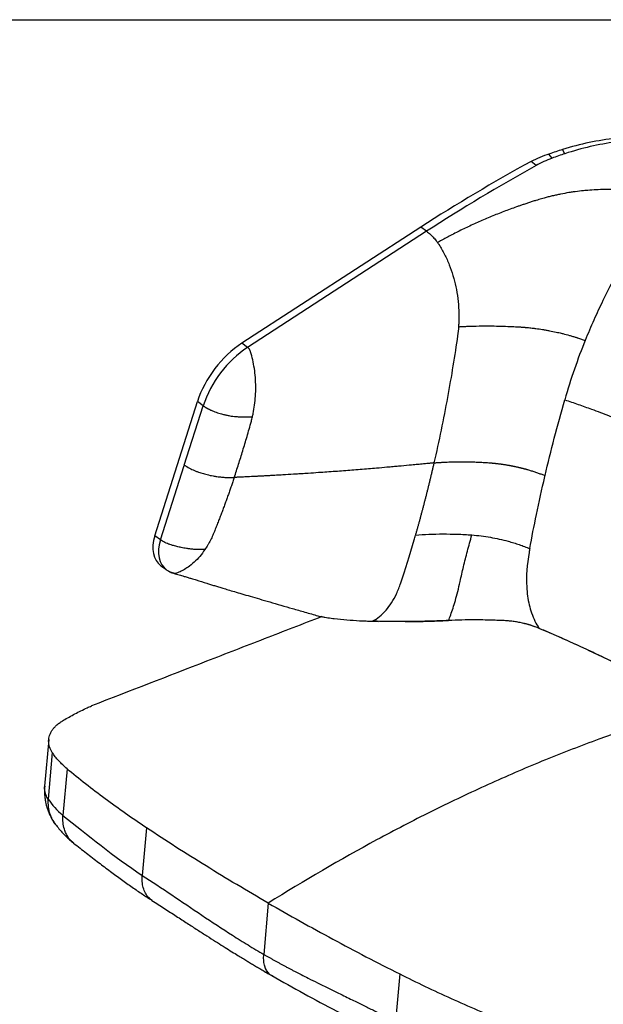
# Model space of a CAD drawing. Header units: millimetres. Extents: x 8 to 414, y 7 to 290.
# Tile 13 of 14: x 312 to 360, y 209 to 290. Entities that reach past the tile are written whole.
import ezdxf

# ---------------------------------------------------------------- set-up
doc = ezdxf.new("R2010")
doc.units = ezdxf.units.MM
doc.layers.add('KADER', color=7, linetype='Continuous')

msp = doc.modelspace()

# ---------------------------------------------------------------- linework, layer by layer
at = {"color": 7, "linetype": 'Continuous', "lineweight": 25}
for p, q in [((356.145, 278.624), (355.893, 278.969)), ((357.202, 278.998), (356.998, 279.34)), ((354.832, 278.017), (354.424, 278.363)), ((345.373, 272.965), (330.689, 263.434)), ((345.847, 272.623), (331.163, 263.092)), ((345.847, 272.623), (345.373, 272.965)), ((331.163, 263.092), (330.689, 263.434)), ((323.533, 247.618), (327.043, 258.64)), ((325.966, 253.427), (327.517, 258.298)), ((327.517, 258.298), (327.043, 258.64)), ((324.007, 247.277), (325.958, 253.403)), ((324.007, 247.277), (323.533, 247.618)), ((324.042, 245.166), (324.371, 244.929)), ((324.515, 244.825), (324.516, 244.825)), ((341.398, 240.608), (341.9, 240.596)), ((314.834, 230.887), (314.503, 227.063)), ((315.131, 229.82), (314.8, 225.987)), ((316.338, 228.492), (316.007, 224.663)), ((322.854, 223.645), (322.517, 219.739)), ((332.849, 217.463), (332.485, 213.253)), ((333.264, 211.458), (333.137, 211.51)), ((343.643, 211.644), (343.306, 207.738))]:
    msp.add_line(p, q, dxfattribs=at)
for centre, major_axis, ratio, start_param, end_param in [((359.845, 269.737), (14.79, 4.73), 0.644956, 1.265068, 1.557046), ((359.845, 269.737), (13.936, 5.094), 0.64811, 1.231832, 1.52381), ((357.716, 274.648), (7.041, 1.905), 0.639524, 1.657382, 1.878159), ((360.335, 268.022), (17.372, 5.673), 0.645531, 1.552096, 1.615884), ((360.335, 268.022), (16.516, 6.037), 0.64811, 1.52381, 1.587599), ((400.731, 224.4), (99.442, 35.666), 0.647746, 1.8133, 1.91562), ((357.716, 274.648), (6.194, 2.264), 0.64811, 1.587599, 1.808376), ((400.731, 224.4), (98.582, 36.032), 0.64811, 1.808376, 1.910696), ((331.998, 258.59), (3.888, 5.237), 0.686747, 1.073983, 2.033914), ((332.472, 258.249), (3.888, 5.237), 0.686747, 1.073983, 2.033914), ((325.82, 247.595), (1.795, 2.417), 0.686747, 2.033914, 3.151512), ((326.294, 247.254), (1.795, 2.417), 0.686747, 2.033914, 3.16276), ((326.294, 247.254), (1.795, 2.417), 0.686747, 3.200207, 3.395271)]:
    msp.add_ellipse(centre, major_axis=major_axis, ratio=ratio, start_param=start_param, end_param=end_param, dxfattribs=at)
for points, knots in [([(356.145, 278.624), (355.919, 278.533), (355.465, 278.352), (355.044, 278.129), (354.832, 278.017)], [0, 0, 0, 0, 0.497491, 1, 1, 1, 1]), ([(365.401, 275.342), (365.369, 275.352), (365.304, 275.373), (365.207, 275.402), (365.109, 275.432), (365.01, 275.46), (364.911, 275.488), (364.795, 275.52), (364.661, 275.556), (364.459, 275.606), (364.204, 275.666), (363.894, 275.732), (363.475, 275.812), (363.049, 275.88), (362.509, 275.948), (362.071, 275.991), (361.517, 276.029), (361.069, 276.046), (360.505, 276.052), (360.051, 276.044), (359.48, 276.019), (359.022, 275.986), (358.449, 275.929), (357.99, 275.871), (357.417, 275.783), (356.96, 275.7), (356.506, 275.606), (356.166, 275.529), (355.884, 275.46), (355.66, 275.401), (355.473, 275.351), (355.269, 275.294), (355.047, 275.229), (354.9, 275.183), (354.826, 275.161)], [0, 0, 0, 0, 0.0104172, 0.0208346, 0.0312519, 0.0416692, 0.0520865, 0.0625037, 0.0781296, 0.0937555, 0.1250066, 0.1562576, 0.1875087, 0.2500054, 0.2812565, 0.3437531, 0.3750042, 0.4375009, 0.468752, 0.5312486, 0.5624997, 0.6249964, 0.6562474, 0.7187441, 0.7499952, 0.8124919, 0.8437429, 0.874994, 0.9062451, 0.921871, 0.9374968, 0.9583312, 0.9791656, 1, 1, 1, 1]), ([(354.826, 275.161), (354.775, 275.145), (354.673, 275.113), (354.52, 275.064), (354.368, 275.015), (354.216, 274.965), (354.064, 274.915), (353.912, 274.864), (353.723, 274.8), (353.496, 274.722), (353.144, 274.599), (352.707, 274.441), (352.186, 274.245), (351.497, 273.976), (350.815, 273.694), (349.973, 273.328), (349.309, 273.023), (348.655, 272.706), (348.169, 272.463), (347.768, 272.256), (347.45, 272.088), (347.213, 271.96), (346.977, 271.831), (346.821, 271.744), (346.743, 271.701)], [0, 0, 0, 0, 0.017857, 0.035715, 0.053573, 0.07143, 0.089288, 0.107145, 0.125003, 0.156253, 0.187504, 0.250004, 0.312505, 0.375005, 0.5, 0.562501, 0.687496, 0.749997, 0.812497, 0.874998, 0.906248, 0.937499, 0.968749, 1, 1, 1, 1]), ([(365.401, 275.342), (364.785, 274.508), (364.184, 273.643), (363.017, 271.847), (362.45, 270.916), (361.353, 268.982), (360.824, 267.978), (360.062, 266.41), (359.813, 265.876), (359.328, 264.786), (359.091, 264.229), (358.861, 263.66)], [0, 0, 0, 0, 0.25, 0.25, 0.5, 0.5, 0.75, 0.75, 0.875, 0.875, 1, 1, 1, 1]), ([(345.847, 272.623), (345.901, 272.585), (346.009, 272.502), (346.17, 272.361), (346.321, 272.213), (346.458, 272.064), (346.579, 271.92), (346.672, 271.799), (346.724, 271.728), (346.743, 271.701)], [0.94392517, 0.94392517, 0.94392517, 0.94392517, 0.95238026, 0.96083534, 0.96929043, 0.97774551, 0.9862006, 0.99465568, 1, 1, 1, 1]), ([(346.743, 271.701), (346.755, 271.685), (346.796, 271.627), (346.833, 271.571), (347.031, 271.27), (347.34, 270.73), (347.72, 269.88), (348.025, 268.994), (348.257, 268.074), (348.417, 267.121), (348.501, 266.134), (348.503, 265.35), (348.476, 264.895), (348.469, 264.789)], [0.5248144, 0.5248144, 0.5248144, 0.5248144, 0.5279252, 0.5363803, 0.5363803, 0.5922186, 0.6480569, 0.7038952, 0.7597334, 0.8155717, 0.87141, 0.9272483, 0.9439252, 0.9439252, 0.9439252, 0.9439252]), ([(348.469, 264.789), (348.451, 264.542), (348.424, 264.29), (348.274, 263.24), (348.024, 261.598), (347.575, 258.998), (347.052, 256.307), (346.658, 254.501), (346.453, 253.609)], [0, 0, 0, 0, 0.0391615, 0.0391615, 0.1605747, 0.2819879, 0.4034012, 0.5248144, 0.5248144, 0.5248144, 0.5248144]), ([(348.469, 264.789), (348.514, 264.792), (348.604, 264.797), (348.74, 264.804), (348.876, 264.81), (349.012, 264.817), (349.148, 264.822), (349.284, 264.827), (349.7, 264.842), (350.397, 264.856), (351.307, 264.854), (352.137, 264.836), (352.725, 264.813), (353.147, 264.792), (353.318, 264.783), (353.404, 264.778)], [0, 0, 0, 0, 0.0286051, 0.0571391, 0.0856068, 0.1140132, 0.1423585, 0.170637, 0.1988494, 0.4009376, 0.5997719, 0.7499471, 0.8988363, 0.9494808, 1, 1, 1, 1]), ([(353.404, 264.778), (353.437, 264.776), (353.503, 264.772), (353.602, 264.765), (353.701, 264.758), (353.8, 264.751), (353.9, 264.742), (353.999, 264.734), (354.136, 264.721), (354.31, 264.704), (354.546, 264.678), (354.899, 264.634), (355.276, 264.579), (355.651, 264.516), (356.025, 264.448), (356.442, 264.362), (356.809, 264.277), (357.173, 264.187), (357.488, 264.103), (357.842, 264), (358.039, 263.94), (358.17, 263.898), (358.266, 263.867), (358.393, 263.825), (358.55, 263.771), (358.706, 263.716), (358.809, 263.679), (358.861, 263.66)], [0, 0, 0, 0, 0.017903, 0.03568, 0.053352, 0.071004, 0.088704, 0.106439, 0.124149, 0.161832, 0.199391, 0.249659, 0.349896, 0.399951, 0.449987, 0.55004, 0.625163, 0.650217, 0.750544, 0.800593, 0.851007, 0.86358, 0.876172, 0.9069, 0.937792, 0.968859, 1, 1, 1, 1]), ([(358.861, 263.66), (358.554, 262.901), (358.26, 262.119), (357.699, 260.5), (357.433, 259.662), (357.184, 258.79)], [0, 0, 0, 0, 0.5, 0.5, 1, 1, 1, 1]), ([(331.556, 257.395), (331.578, 257.485), (331.645, 257.796), (331.741, 258.353), (331.815, 259.089), (331.838, 259.851), (331.807, 260.619), (331.721, 261.367), (331.586, 262.077), (331.47, 262.513), (331.397, 262.752), (331.378, 262.804), (331.349, 262.866), (331.32, 262.918), (331.291, 262.963), (331.26, 263.002), (331.229, 263.037), (331.197, 263.067), (331.175, 263.084), (331.163, 263.092)], [0.5178604, 0.5178604, 0.5178604, 0.5178604, 0.5414912, 0.5973295, 0.6531678, 0.7090061, 0.7648444, 0.8206827, 0.876521, 0.9323593, 0.9323593, 0.9408144, 0.9492695, 0.9577246, 0.9661797, 0.9746347, 0.9830898, 0.9915449, 1, 1, 1, 1]), ([(355.567, 252.56), (355.806, 253.581), (356.317, 255.653), (356.883, 257.735), (357.184, 258.79)], [0.6937748, 0.6937748, 0.6937748, 0.6937748, 0.8450183, 1, 1, 1, 1]), ([(357.184, 258.79), (357.555, 258.664), (358.296, 258.413), (359.513, 257.976), (361.752, 257.133), (364.922, 255.802), (368.018, 254.284), (369.925, 253.241), (370.604, 252.852), (370.773, 252.756)], [0, 0, 0, 0, 0.075052, 0.150002, 0.250003, 0.541658, 0.833312, 0.958309, 1, 1, 1, 1]), ([(327.517, 258.298), (327.529, 258.29), (327.552, 258.274), (327.587, 258.249), (327.623, 258.225), (327.659, 258.202), (327.696, 258.179), (327.733, 258.156), (327.771, 258.134), (327.809, 258.112), (327.847, 258.09), (327.886, 258.069), (327.925, 258.048), (327.965, 258.028), (328.004, 258.008), (328.044, 257.988), (328.085, 257.969), (328.126, 257.95), (328.218, 257.908), (328.366, 257.845), (328.574, 257.767), (328.787, 257.695), (328.989, 257.635), (329.203, 257.578), (329.43, 257.525), (329.689, 257.476), (329.951, 257.438), (330.236, 257.408), (330.542, 257.387), (330.778, 257.38), (330.928, 257.379), (331.004, 257.38), (331.092, 257.382), (331.17, 257.385), (331.227, 257.389), (331.262, 257.391), (331.297, 257.393), (331.326, 257.394), (331.35, 257.394), (331.394, 257.396), (331.464, 257.398), (331.528, 257.399), (331.56, 257.399)], [0, 0, 0, 0, 0.0127637, 0.0254152, 0.037957, 0.0503903, 0.0627159, 0.0749351, 0.0870504, 0.0990671, 0.1109892, 0.1228185, 0.1345587, 0.1462148, 0.1577927, 0.1692982, 0.1807367, 0.1921126, 0.2034284, 0.2573505, 0.3102166, 0.3623014, 0.4138347, 0.4537698, 0.5114441, 0.5691699, 0.6273416, 0.6862858, 0.7587083, 0.8328422, 0.8475727, 0.8624246, 0.885904, 0.9096919, 0.9181401, 0.9266089, 0.9351153, 0.9436859, 0.9479628, 0.9522543, 0.9761517, 1, 1, 1, 1]), ([(330.063, 252.412), (330.183, 252.77), (330.419, 253.49), (330.765, 254.598), (331.11, 255.759), (331.345, 256.592), (331.497, 257.151), (331.528, 257.271), (331.556, 257.395)], [0, 0, 0, 0, 0.1214132, 0.2428265, 0.3642397, 0.4856529, 0.4856529, 0.5178604, 0.5178604, 0.5178604, 0.5178604]), ([(325.966, 253.427), (325.981, 253.416), (326.011, 253.396), (326.176, 253.288), (326.397, 253.164), (326.66, 253.042), (326.762, 252.997), (326.875, 252.95), (327.077, 252.87), (327.42, 252.754), (327.856, 252.633), (328.265, 252.545), (328.6, 252.491), (328.834, 252.46), (329.001, 252.442), (329.204, 252.424), (329.399, 252.412), (329.649, 252.404), (329.835, 252.404), (329.985, 252.408), (330.041, 252.411), (330.063, 252.412)], [0, 0, 0, 0, 0.01563, 0.03126, 0.168025, 0.219312, 0.250084, 0.250084, 0.308658, 0.406281, 0.5, 0.610819, 0.680081, 0.721638, 0.765132, 0.791228, 0.85647, 0.895614, 0.960855, 0.984342, 1, 1, 1, 1]), ([(346.453, 253.609), (346.411, 253.605), (346.326, 253.596), (346.199, 253.583), (346.074, 253.571), (345.872, 253.55), (345.556, 253.519), (345.198, 253.484), (344.871, 253.453), (344.419, 253.409), (343.975, 253.368), (343.476, 253.322), (343.09, 253.287), (342.486, 253.234), (341.8, 253.174), (340.862, 253.096), (339.93, 253.021), (338.82, 252.936), (337.882, 252.868), (336.932, 252.802), (336.235, 252.755), (335.618, 252.715), (335.223, 252.69), (334.711, 252.659), (334.253, 252.631), (333.787, 252.604), (333.448, 252.585), (333.077, 252.564), (332.749, 252.546), (332.539, 252.535), (332.408, 252.528), (332.276, 252.521), (332.188, 252.516), (332.099, 252.511), (332.01, 252.507), (331.879, 252.5), (331.749, 252.493), (331.46, 252.479), (331.097, 252.46), (330.698, 252.441), (330.459, 252.43), (330.302, 252.423), (330.183, 252.417), (330.103, 252.414), (330.063, 252.412)], [0, 0, 0, 0, 0.007818, 0.015636, 0.023454, 0.031272, 0.05361, 0.083393, 0.099029, 0.114665, 0.166786, 0.180685, 0.208483, 0.239755, 0.291876, 0.333572, 0.416965, 0.458662, 0.542055, 0.583751, 0.635872, 0.667144, 0.694942, 0.708841, 0.760961, 0.776597, 0.792234, 0.822017, 0.844354, 0.852172, 0.85999, 0.867808, 0.875627, 0.875627, 0.8834, 0.891173, 0.898947, 0.90672, 0.943157, 0.96502, 0.979012, 0.986008, 0.993004, 1, 1, 1, 1]), ([(346.453, 253.609), (346.432, 253.516), (346.389, 253.331), (346.324, 253.053), (346.259, 252.775), (346.193, 252.497), (346.126, 252.221), (346.059, 251.944), (345.991, 251.669), (345.923, 251.394), (345.854, 251.12), (345.785, 250.847), (345.715, 250.575), (345.645, 250.305), (345.575, 250.035), (345.504, 249.767), (345.433, 249.5), (345.361, 249.235), (345.29, 248.971), (345.218, 248.708), (345.146, 248.447), (345.073, 248.188), (345.001, 247.931), (344.952, 247.76), (344.928, 247.675)], [0, 0, 0, 0, 0.04612, 0.092273, 0.138444, 0.184618, 0.23078, 0.276915, 0.323008, 0.369044, 0.415007, 0.460883, 0.506659, 0.552321, 0.597857, 0.643255, 0.688502, 0.733587, 0.778496, 0.823218, 0.86774, 0.912049, 0.956139, 1, 1, 1, 1]), ([(346.453, 253.609), (346.489, 253.612), (346.56, 253.618), (346.667, 253.627), (346.774, 253.635), (346.881, 253.643), (346.989, 253.65), (347.098, 253.657), (347.207, 253.664), (347.316, 253.67), (347.425, 253.675), (347.59, 253.683), (347.812, 253.691), (348.183, 253.702), (348.653, 253.708), (349.128, 253.704), (349.511, 253.695), (349.781, 253.687), (350.032, 253.676), (350.265, 253.665), (350.498, 253.652), (350.732, 253.637), (350.889, 253.626), (350.967, 253.62)], [0, 0, 0, 0, 0.025, 0.050001, 0.075002, 0.100002, 0.125003, 0.150003, 0.175004, 0.200005, 0.225005, 0.250006, 0.312506, 0.375007, 0.500001, 0.624995, 0.687496, 0.749996, 0.799997, 0.849998, 0.899999, 0.949999, 1, 1, 1, 1]), ([(350.967, 253.62), (350.997, 253.618), (351.058, 253.613), (351.15, 253.606), (351.241, 253.597), (351.332, 253.589), (351.424, 253.579), (351.515, 253.57), (351.607, 253.559), (351.699, 253.548), (351.79, 253.537), (351.882, 253.525), (351.974, 253.512), (352.065, 253.499), (352.157, 253.486), (352.249, 253.472), (352.34, 253.457), (352.432, 253.442), (352.523, 253.426), (352.614, 253.41), (352.705, 253.393), (352.796, 253.376), (352.887, 253.358), (352.977, 253.34), (353.068, 253.321), (353.158, 253.302), (353.248, 253.282), (353.337, 253.262), (353.427, 253.241), (353.516, 253.22), (353.604, 253.198), (353.693, 253.176), (353.781, 253.154), (353.869, 253.13), (353.956, 253.107), (354.043, 253.083), (354.152, 253.052), (354.281, 253.014), (354.43, 252.969), (354.578, 252.922), (354.725, 252.875), (354.869, 252.825), (355.013, 252.775), (355.154, 252.723), (355.294, 252.67), (355.432, 252.616), (355.522, 252.579), (355.567, 252.56)], [0, 0, 0, 0, 0.0190652, 0.0381245, 0.0571777, 0.0762261, 0.0952708, 0.1143124, 0.1333517, 0.1523896, 0.1714268, 0.1904643, 0.2095027, 0.228543, 0.247586, 0.2666326, 0.2856834, 0.3047395, 0.3238015, 0.3428686, 0.3619306, 0.3809866, 0.4000375, 0.419084, 0.4381271, 0.4571674, 0.4762058, 0.4952432, 0.5142805, 0.5333184, 0.5523577, 0.5713992, 0.5904439, 0.6094925, 0.6285458, 0.6476047, 0.6666701, 0.7000297, 0.7333716, 0.7667001, 0.8000198, 0.8333351, 0.8666504, 0.8999703, 0.9332985, 0.9666406, 1, 1, 1, 1]), ([(330.063, 252.412), (330.024, 252.295), (329.945, 252.062), (329.826, 251.712), (329.704, 251.362), (329.581, 251.011), (329.455, 250.659), (329.326, 250.304), (329.194, 249.946), (329.059, 249.583), (328.942, 249.276), (328.847, 249.028), (328.775, 248.84), (328.701, 248.65), (328.625, 248.458), (328.548, 248.263), (328.47, 248.066), (328.39, 247.865), (328.303, 247.664), (328.211, 247.464), (328.112, 247.264), (328.007, 247.066), (327.859, 246.804), (327.738, 246.613), (327.654, 246.488)], [0, 0, 0, 0, 0.0625, 0.125, 0.1875, 0.25, 0.3125, 0.375, 0.4375, 0.5, 0.5625, 0.59375, 0.625, 0.65625, 0.6875, 0.71875, 0.75, 0.78125, 0.8125, 0.84375, 0.875, 0.90625, 0.9375, 1, 1, 1, 1]), ([(354.317, 246.569), (354.486, 247.496), (354.87, 249.46), (355.311, 251.465), (355.562, 252.535), (355.567, 252.56)], [0.3955463, 0.3955463, 0.3955463, 0.3955463, 0.5350549, 0.6900366, 0.6937748, 0.6937748, 0.6937748, 0.6937748]), ([(341.398, 240.608), (341.806, 240.822), (342.526, 241.404), (343.271, 242.545), (343.623, 243.426), (344.089, 244.853), (344.454, 246.033), (344.853, 247.413), (344.891, 247.544), (344.928, 247.675)], [0.0000002, 0.0000002, 0.0000002, 0.0000002, 0.2466774, 0.4708896, 0.5829957, 0.5829957, 0.9608816, 0.9608816, 1, 1, 1, 1]), ([(347.651, 240.666), (347.711, 240.815), (347.834, 241.118), (348.02, 241.676), (348.212, 242.315), (348.409, 243.049), (348.626, 243.974), (348.868, 245.097), (349.191, 246.368), (349.438, 247.245), (349.564, 247.69)], [0, 0, 0, 0, 0.093719, 0.190978, 0.292443, 0.399011, 0.511882, 0.669027, 0.832031, 1, 1, 1, 1]), ([(349.564, 247.69), (349.825, 247.669), (350.339, 247.615), (351.087, 247.501), (351.818, 247.357), (352.298, 247.24), (352.694, 247.133), (353.006, 247.043), (353.46, 246.897), (353.898, 246.739), (354.179, 246.627), (354.317, 246.569)], [0.4729767, 0.4729767, 0.4729767, 0.4729767, 0.5521893, 0.631402, 0.7106146, 0.7898273, 0.7898273, 0.8423705, 0.8949136, 0.9474568, 1, 1, 1, 1]), ([(327.654, 246.488), (327.634, 246.487), (327.585, 246.485), (327.454, 246.483), (327.291, 246.483), (327.074, 246.489), (326.905, 246.498), (326.729, 246.511), (326.584, 246.524), (326.383, 246.546), (326.093, 246.586), (325.737, 246.649), (325.349, 246.736), (325.036, 246.822), (324.844, 246.882), (324.736, 246.917), (324.638, 246.951), (324.389, 247.05), (324.187, 247.155), (324.045, 247.25), (324.02, 247.268), (324.007, 247.277)], [0, 0, 0, 0, 0.015658, 0.039145, 0.104386, 0.14353, 0.208772, 0.234868, 0.278362, 0.319919, 0.389181, 0.5, 0.593719, 0.691342, 0.749916, 0.749916, 0.780688, 0.831975, 0.96874, 0.98437, 1, 1, 1, 1]), ([(354.317, 246.569), (354.298, 246.466), (354.279, 246.364), (354.081, 245.269), (354.015, 244.314), (354.079, 243.173), (354.153, 242.41), (354.436, 241.204), (354.834, 240.393), (355.085, 240.02)], [0, 0, 0, 0, 0.039118, 0.039118, 0.417004, 0.417004, 0.52911, 0.753323, 1, 1, 1, 1]), ([(324.395, 244.923), (324.398, 244.92), (324.443, 244.88), (324.561, 244.792), (324.766, 244.666), (324.97, 244.58), (325.102, 244.547), (325.142, 244.536)], [0, 0, 0, 0, 0.018586, 0.21101, 0.480615, 0.842134, 1, 1, 1, 1]), ([(325.102, 244.546), (325.092, 244.547), (325.076, 244.548), (325.062, 244.557), (325.057, 244.56)], [0, 0, 0, 0, 0.687512, 1, 1, 1, 1]), ([(325.102, 244.542), (325.251, 244.498), (325.531, 244.415), (325.92, 244.299), (326.251, 244.2), (326.521, 244.118), (326.742, 244.051), (327.162, 243.923), (327.618, 243.783), (328.122, 243.628), (328.449, 243.527), (328.787, 243.424), (329.156, 243.312), (329.588, 243.181), (330.104, 243.026), (330.708, 242.848), (331.392, 242.648), (332.156, 242.427), (332.999, 242.184), (333.902, 241.923), (334.861, 241.645), (335.875, 241.352), (336.661, 241.124), (337.11, 240.993), (337.198, 240.967)], [0, 0, 0, 0, 0.037306, 0.06966, 0.097064, 0.119518, 0.137024, 0.151768, 0.223571, 0.250162, 0.277253, 0.304844, 0.334212, 0.369143, 0.412544, 0.462488, 0.518969, 0.581992, 0.651555, 0.727655, 0.805396, 0.88895, 0.978313, 1, 1, 1, 1]), ([(337.24, 240.984), (336.453, 240.678), (335.666, 240.373), (334.091, 239.762), (333.304, 239.457), (330.943, 238.54), (329.368, 237.929), (324.645, 236.097), (321.497, 234.875), (318.348, 233.653)], [0, 0, 0, 0, 0.125, 0.125, 0.25, 0.25, 0.5, 0.5, 1, 1, 1, 1]), ([(337.24, 240.984), (337.283, 240.976), (337.326, 240.968), (337.412, 240.953), (337.455, 240.946), (337.584, 240.925), (337.67, 240.911), (337.928, 240.873), (338.101, 240.849), (338.619, 240.785), (338.965, 240.75), (339.658, 240.693), (340.006, 240.67), (340.527, 240.642), (340.701, 240.634), (340.963, 240.622), (341.05, 240.619), (341.224, 240.613), (341.311, 240.61), (341.398, 240.608)], [0, 0, 0, 0, 0.03125, 0.03125, 0.0625, 0.0625, 0.125, 0.125, 0.25, 0.25, 0.5, 0.5, 0.75, 0.75, 0.875, 0.875, 0.9375, 0.9375, 1, 1, 1, 1]), ([(344.101, 240.579), (344.662, 240.583), (345.852, 240.592), (347.03, 240.64), (347.651, 240.666)], [0, 0, 0, 0, 0.471774, 1, 1, 1, 1]), ([(355.085, 240.02), (354.859, 240.109), (354.517, 240.243), (354.015, 240.383), (353.5, 240.504), (352.965, 240.591), (352.423, 240.642), (351.783, 240.677), (350.917, 240.704), (349.824, 240.719), (348.734, 240.708), (348.012, 240.68), (347.651, 240.666)], [0, 0, 0, 0, 0.104755, 0.158695, 0.212636, 0.317411, 0.371274, 0.425161, 0.568352, 0.71153, 0.855765, 1, 1, 1, 1]), ([(355.085, 240.02), (354.876, 240.11), (354.433, 240.272), (353.716, 240.463), (352.965, 240.594), (352.454, 240.641), (351.817, 240.673), (351.043, 240.703), (349.88, 240.719), (348.74, 240.707), (348.008, 240.682), (347.651, 240.666)], [0.4729767, 0.4729767, 0.4729767, 0.4729767, 0.5255198, 0.578063, 0.6306062, 0.6831494, 0.6831494, 0.762362, 0.8415747, 0.9207873, 1, 1, 1, 1]), ([(368.13, 233.548), (368.052, 233.592), (367.897, 233.682), (367.663, 233.815), (367.429, 233.949), (367.194, 234.082), (366.958, 234.214), (366.722, 234.346), (366.485, 234.478), (366.247, 234.61), (366.008, 234.741), (365.769, 234.871), (365.529, 235.002), (365.288, 235.132), (365.047, 235.261), (364.804, 235.391), (364.561, 235.519), (364.318, 235.648), (364.073, 235.776), (363.828, 235.904), (363.582, 236.031), (363.336, 236.158), (363.088, 236.285), (362.84, 236.412), (362.592, 236.537), (362.342, 236.663), (362.092, 236.788), (361.769, 236.949), (361.373, 237.144), (360.903, 237.374), (360.431, 237.602), (359.956, 237.829), (359.479, 238.054), (359, 238.278), (358.519, 238.501), (358.035, 238.722), (357.549, 238.942), (357.061, 239.16), (356.571, 239.377), (356.078, 239.593), (355.583, 239.808), (355.251, 239.949), (355.085, 240.02)], [0, 0, 0, 0, 0.019243, 0.038483, 0.057722, 0.076957, 0.096191, 0.115423, 0.134654, 0.153882, 0.17311, 0.192337, 0.211563, 0.230788, 0.250013, 0.269238, 0.288463, 0.307688, 0.326914, 0.34614, 0.365368, 0.384596, 0.403826, 0.423057, 0.442289, 0.461524, 0.480761, 0.5, 0.535729, 0.57145, 0.607166, 0.642876, 0.678582, 0.714287, 0.74999, 0.785694, 0.8214, 0.857108, 0.892821, 0.92854, 0.964266, 1, 1, 1, 1]), ([(368.13, 233.548), (367.962, 233.644), (367.288, 234.031), (365.409, 235.082), (362.41, 236.657), (359.391, 238.108), (357.275, 239.067), (356.129, 239.572), (355.434, 239.872), (355.085, 240.02)], [0, 0, 0, 0, 0.041691, 0.166688, 0.458342, 0.749997, 0.849998, 0.924948, 1, 1, 1, 1]), ([(316.048, 232.477), (316.358, 232.654), (316.978, 233.007), (317.651, 233.334), (317.988, 233.498)], [0, 0, 0, 0, 0.49944, 1, 1, 1, 1]), ([(368.13, 233.548), (365.253, 232.736), (362.356, 231.791), (357.978, 230.17), (356.513, 229.597), (353.574, 228.382), (352.102, 227.742), (349.152, 226.397), (347.674, 225.692), (344.714, 224.218), (343.231, 223.447), (338.782, 221.043), (335.816, 219.316), (332.849, 217.463)], [0, 0, 0, 0, 0.25, 0.25, 0.375, 0.375, 0.5, 0.5, 0.625, 0.625, 0.75, 0.75, 1, 1, 1, 1]), ([(368.13, 233.548), (365.253, 232.736), (362.356, 231.791), (357.978, 230.17), (356.513, 229.597), (353.574, 228.382), (352.102, 227.742), (349.152, 226.397), (347.674, 225.692), (344.714, 224.218), (343.231, 223.447), (338.782, 221.043), (335.816, 219.316), (332.849, 217.463)], [0, 0, 0, 0, 0.25, 0.25, 0.375, 0.375, 0.5, 0.5, 0.625, 0.625, 0.75, 0.75, 1, 1, 1, 1]), ([(315.131, 229.82), (315.085, 229.897), (314.992, 230.051), (314.899, 230.288), (314.841, 230.528), (314.822, 230.767), (314.842, 231.001), (314.9, 231.232), (314.995, 231.458), (315.129, 231.68), (315.301, 231.894), (315.511, 232.1), (315.757, 232.297), (315.951, 232.417), (316.048, 232.477)], [0, 0, 0, 0, 0.081136, 0.162272, 0.2458, 0.329329, 0.410449, 0.491569, 0.574969, 0.658369, 0.742547, 0.826725, 0.913362, 1, 1, 1, 1]), ([(316.338, 228.492), (316.217, 228.597), (315.975, 228.808), (315.656, 229.137), (315.369, 229.474), (315.21, 229.705), (315.131, 229.82)], [0, 0, 0, 0, 0.248015, 0.496031, 0.748015, 1, 1, 1, 1]), ([(322.854, 223.645), (321.68, 224.424), (320.551, 225.218), (318.379, 226.833), (317.336, 227.655), (316.338, 228.492)], [0, 0, 0, 0, 0.5, 0.5, 1, 1, 1, 1]), ([(314.505, 227.068), (314.495, 226.89), (314.478, 226.567), (314.513, 226.128), (314.568, 225.788), (314.627, 225.527), (314.694, 225.289), (314.783, 225.03), (314.917, 224.709), (315.112, 224.327), (315.297, 224.063), (315.4, 223.916)], [0, 0, 0, 0, 0.159633, 0.29111, 0.393833, 0.467724, 0.53031, 0.615447, 0.711975, 0.840097, 1, 1, 1, 1]), ([(315.4, 223.916), (315.49, 223.801), (315.65, 223.593), (315.889, 223.317), (316.093, 223.098), (316.301, 222.888), (316.558, 222.647), (316.768, 222.476), (316.884, 222.382)], [0, 0, 0, 0, 0.220026, 0.395513, 0.527335, 0.646225, 0.803946, 1, 1, 1, 1]), ([(332.849, 217.463), (331.115, 218.464), (329.414, 219.48), (326.082, 221.541), (324.451, 222.586), (322.854, 223.645)], [0, 0, 0, 0, 0.5, 0.5, 1, 1, 1, 1]), ([(316.884, 222.382), (317.231, 222.11), (317.905, 221.583), (318.908, 220.808), (319.87, 220.081), (320.79, 219.406), (321.668, 218.782), (322.499, 218.212), (323.049, 217.852), (323.312, 217.68)], [0, 0, 0, 0, 0.173556, 0.336908, 0.49001, 0.632847, 0.765435, 0.887805, 1, 1, 1, 1]), ([(322.517, 219.739), (324.115, 218.707), (325.741, 217.585), (328.23, 215.915), (329.068, 215.361), (330.339, 214.55), (330.765, 214.283), (331.407, 213.891), (331.622, 213.761), (332.053, 213.505), (332.269, 213.379), (332.485, 213.253)], [0, 0, 0, 0, 0.5, 0.5, 0.75, 0.75, 0.875, 0.875, 0.9375, 0.9375, 1, 1, 1, 1]), ([(323.312, 217.681), (323.655, 217.459), (324.319, 217.029), (325.283, 216.403), (326.184, 215.818), (327.022, 215.276), (327.794, 214.78), (328.5, 214.33), (329.139, 213.926), (329.717, 213.564), (330.217, 213.255), (330.642, 212.993), (330.997, 212.776), (331.323, 212.579), (331.644, 212.386), (331.983, 212.183), (332.345, 211.968), (332.732, 211.742), (332.998, 211.587), (333.135, 211.508)], [0, 0, 0, 0, 0.107909, 0.208868, 0.302871, 0.38992, 0.470012, 0.541904, 0.607084, 0.665549, 0.717298, 0.757828, 0.793003, 0.823387, 0.854487, 0.887698, 0.92302, 0.960454, 1, 1, 1, 1]), ([(332.849, 217.463), (334.584, 216.461), (336.352, 215.476), (339.949, 213.536), (341.78, 212.582), (343.643, 211.644)], [0, 0, 0, 0, 0.5, 0.5, 1, 1, 1, 1]), ([(332.868, 211.727), (332.867, 211.728), (332.782, 211.798), (332.665, 212.011), (332.53, 212.364), (332.464, 212.782), (332.478, 213.096), (332.485, 213.253)], [0, 0, 0, 0, 0.001897, 0.251324, 0.500812, 0.750361, 1, 1, 1, 1]), ([(333.138, 211.51), (333.131, 211.513), (333.023, 211.556), (332.859, 211.722), (332.66, 212.003), (332.532, 212.366), (332.464, 212.781), (332.478, 213.096), (332.485, 213.253)], [0, 0, 0, 0, 0.013971, 0.211165, 0.408295, 0.605475, 0.802701, 1, 1, 1, 1]), ([(332.485, 213.253), (332.553, 213.214), (332.69, 213.136), (332.897, 213.019), (333.106, 212.901), (333.318, 212.782), (333.533, 212.664), (333.751, 212.544), (333.971, 212.424), (334.195, 212.304), (334.421, 212.183), (334.65, 212.062), (334.881, 211.94), (335.182, 211.783), (335.602, 211.567), (336.193, 211.267), (336.942, 210.892), (337.714, 210.51), (338.437, 210.156), (339.039, 209.861), (339.587, 209.594), (340.078, 209.355), (340.53, 209.133), (340.957, 208.923), (341.375, 208.716), (341.782, 208.513), (342.178, 208.314), (342.563, 208.119), (342.938, 207.928), (343.184, 207.8), (343.306, 207.738)], [0, 0, 0, 0, 0.019572, 0.039371, 0.059397, 0.07965, 0.100129, 0.120836, 0.14177, 0.162932, 0.184321, 0.205937, 0.227782, 0.249854, 0.290715, 0.34601, 0.415741, 0.499908, 0.560375, 0.615619, 0.66564, 0.710438, 0.750014, 0.788846, 0.826636, 0.863386, 0.899097, 0.933768, 0.967402, 1, 1, 1, 1]), ([(333.137, 211.507), (334.009, 211.014), (335.754, 210.027), (338.47, 208.592), (341.225, 207.168), (343.075, 206.214), (344, 205.737)], [0, 0, 0, 0, 0.250102, 0.500171, 0.750143, 1, 1, 1, 1]), ([(343.643, 211.644), (345.013, 210.955), (346.416, 210.286), (349.288, 208.99), (350.757, 208.362), (352.259, 207.755)], [0, 0, 0, 0, 0.5, 0.5, 1, 1, 1, 1])]:
    msp.add_open_spline(points, degree=3, knots=knots, dxfattribs=at)
for points in [[(344.928, 247.675), (345.292, 247.706), (346.035, 247.754), (347.185, 247.78), (348.363, 247.762), (349.162, 247.719), (349.564, 247.69)], [(347.651, 240.666), (347.136, 240.642), (346.102, 240.604), (344.541, 240.575), (342.973, 240.575), (341.923, 240.594), (341.398, 240.608)], [(317.988, 233.498), (318.107, 233.55), (318.227, 233.602), (318.348, 233.653)], [(314.8, 225.987), (315.101, 225.562), (315.507, 225.066), (316.007, 224.663)], [(316.007, 224.663), (318.01, 223.089), (320.172, 221.254), (322.517, 219.739)]]:
    msp.add_open_spline(points, degree=3, dxfattribs=at)
at = {"color": 8, "linetype": 'Continuous', "lineweight": 25}
for points, knots in [([(327.654, 246.488), (327.517, 246.298), (327.241, 245.917), (326.777, 245.437), (326.325, 245.069), (325.903, 244.805), (325.605, 244.659), (325.396, 244.577), (325.285, 244.534), (325.186, 244.523), (325.129, 244.538), (325.102, 244.546)], [0, 0, 0, 0, 0.190113, 0.383442, 0.575685, 0.716712, 0.853443, 0.897901, 0.939945, 0.97165, 1, 1, 1, 1]), ([(314.8, 225.987), (314.763, 226.045), (314.687, 226.167), (314.623, 226.31), (314.585, 226.413), (314.567, 226.469), (314.551, 226.526), (314.536, 226.585), (314.524, 226.645), (314.511, 226.722), (314.499, 226.834), (314.495, 226.954), (314.502, 227.035), (314.505, 227.063)], [0, 0, 0, 0, 0.169553, 0.35383, 0.404549, 0.456286, 0.509045, 0.562825, 0.61763, 0.673461, 0.775505, 0.924238, 1, 1, 1, 1]), ([(315.404, 223.919), (315.385, 223.942), (315.274, 224.074), (315.121, 224.351), (314.927, 224.805), (314.797, 225.351), (314.799, 225.778), (314.8, 225.987)], [0, 0, 0, 0, 0.040829, 0.241194, 0.438572, 0.725968, 1, 1, 1, 1]), ([(316.895, 222.395), (316.818, 222.451), (316.645, 222.578), (316.438, 222.847), (316.254, 223.164), (316.1, 223.57), (315.996, 224.066), (316.004, 224.467), (316.007, 224.663)], [0, 0, 0, 0, 0.122119, 0.274646, 0.426041, 0.575225, 0.792572, 1, 1, 1, 1]), ([(323.316, 217.686), (323.215, 217.759), (322.998, 217.915), (322.756, 218.273), (322.584, 218.714), (322.498, 219.206), (322.511, 219.564), (322.517, 219.739)], [0, 0, 0, 0, 0.183453, 0.395813, 0.604692, 0.806944, 1, 1, 1, 1])]:
    msp.add_open_spline(points, degree=3, knots=knots, dxfattribs=at)
at = {"layer": 'KADER'}
msp.add_line((8, 290), (414, 290), dxfattribs=at)

doc.saveas('drawing.dxf')
